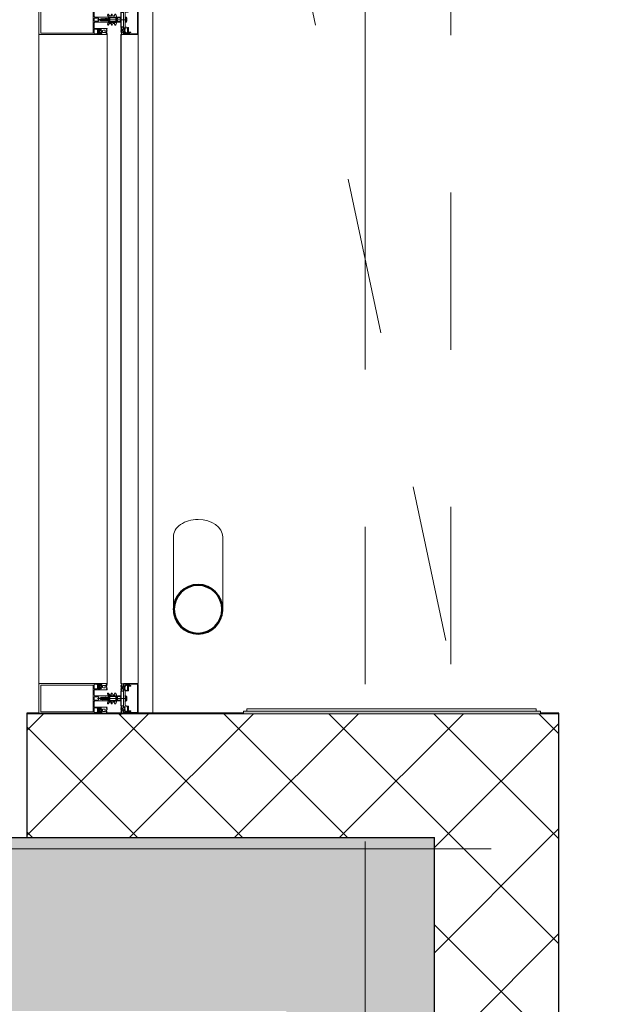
# Model space of a CAD drawing. Header units: millimetres. Extents: x -2180 to 91692, y -6418 to 21859.
# Tile 134 of 256: x 35302 to 36502, y 7186 to 9174. Entities that reach past the tile are written whole.
import ezdxf

# ---------------------------------------------------------------- set-up
doc = ezdxf.new("R2010")
doc.units = ezdxf.units.MM
doc.linetypes.add('Grid Line 1_2_', pattern=[2222.5, 1270, -317.5, 317.5, -317.5])
doc.linetypes.add('IMPORT-Dash', pattern=[635, 317.5, -317.5])
for name, color, linetype, lineweight in [('_Beyond_', 7, 'Continuous', 9), ('Common Edges', 7, 'Continuous', 9), ('Curtain Panels', 7, 'Continuous', 9), ('Curtain Panels-1', 7, 'Continuous', 18), ('Curtain Wall Mullions', 7, 'Continuous', 9), ('Detail Items', 7, 'Continuous', 9), ('Generic Models', 7, 'Continuous', 9), ('Generic Models-2', 7, 'Continuous', 25), ('Grids-1', 7, 'Grid Line 1_2_', 9), ('Walls-1', 7, 'Continuous', 25)]:
    doc.layers.add(name, color=color, linetype=linetype, lineweight=lineweight)
for name, color, linetype, lineweight, true_color in [('Cut Pattern-1', 7, 'Continuous', 9, 0x787878), ('Cut Pattern-4', 9, 'Continuous', 9, 0x808080), ('Generic Models-5', 7, 'Continuous', 9, 0x7da2b7), ('Trapp_punktiir', 9, 'IMPORT-Dash', 9, 0x808080)]:
    doc.layers.add(name, color=color, linetype=linetype, lineweight=lineweight, true_color=true_color)
pattern_1 = [(45, (0, 0), (-106.066, 106.066), []), (135, (0, 0), (-106.066, -106.066), [])]

# ---------------------------------------------------------------- blocks, each defined once
blk = doc.blocks.new('Rectangular Mullion - HI_CovCap-30mm_Mull-125mm-V3-1 Korruse  plaan')
at = {"layer": 'Detail Items'}
for p, q in [((-30, 164.5), (-30, 151)), ((28.5, 166), (-28.5, 166)), ((30, 151), (30, 164.5)), ((-30, 157.9), (-30, 58.6)), ((-26.9, 157.9), (-26.9, 58.6)), ((26.9, 157.9), (26.9, 58.6)), ((30, 157.9), (30, 58.6)), ((-27.3, 40.8), (-27.9, 40.8)), ((-27.9, 40.2), (-26.6, 40.2)), ((-26.8, 44.5), (-27.6, 43.5)), ((-27.2, 46.3), (-26.2, 47.4)), ((-26.2, 42.9), (-26.2, 41.7)), ((-26.1, 39.6), (-26.1, 39.8)), ((-24.5, 43.4), (-25.7, 43.4)), ((-25.7, 41.2), (-25.4, 41.2)), ((-25.5, 47.7), (-22.1, 47.7)), ((-25.2, 41.3), (-24.2, 43)), ((-22.7, 44), (-25, 44)), ((-23.4, 43), (-22.4, 41.3)), ((-21.9, 43.4), (-23.1, 43.4)), ((-22.2, 41.2), (-21.9, 41.2)), ((-21.4, 47.4), (-20.4, 46.3)), ((-21.4, 41.7), (-21.4, 42.9)), ((-20, 43.5), (-20.8, 44.5)), ((-19.6, 40.8), (-20.3, 40.8)), ((-17.6, 41.5), (-17.6, 53.5)), ((-17.1, 54), (-6.5, 54)), ((-5, 52.5), (-5, 25.5)), ((-3.2, 53.5), (-3.2, 46.1)), ((2.7, 54), (-2.7, 54)), ((-2.7, 45.6), (2.7, 45.6)), ((0, -6.9), (0, 47.3)), ((3.2, 46.1), (3.2, 53.5)), ((5, 25.5), (5, 52.5)), ((6.5, 54), (17.1, 54)), ((17.6, 53.5), (17.6, 41.5)), ((19.6, 40.8), (20.3, 40.8)), ((20, 43.5), (20.8, 44.5)), ((20.4, 46.3), (21.4, 47.4)), ((21.4, 41.7), (21.4, 42.9)), ((21.9, 43.4), (23.1, 43.4)), ((22.2, 41.2), (21.9, 41.2)), ((22.1, 47.7), (25.5, 47.7)), ((23.4, 43), (22.4, 41.3)), ((22.6, 44), (24.9, 44)), ((25.2, 41.3), (24.2, 43)), ((24.5, 43.4), (25.7, 43.4)), ((25.7, 41.2), (25.4, 41.2)), ((26.1, 39.6), (26.1, 39.8)), ((26.2, 47.4), (27.2, 46.3)), ((26.2, 42.9), (26.2, 41.7)), ((27.9, 40.2), (26.6, 40.2)), ((26.8, 44.5), (27.6, 43.5)), ((27.3, 40.8), (27.9, 40.8)), ((-29.8, 29.2), (-28.5, 29.2)), ((-29.8, 28.3), (-29.8, 28.2)), ((-29.6, 28), (-28.9, 28)), ((-28.6, 28.9), (-29.2, 28.9)), ((-28.1, 29.3), (-25.9, 30.3)), ((-27.3, 39.6), (-27.6, 39.1)), ((-26.2, 32.6), (-26.2, 35.6)), ((-25.5, 39.5), (-25.7, 39.4)), ((-22.4, 31.6), (-25.2, 31.6)), ((-25, 39.2), (-25, 39.3)), ((-24.3, 39.2), (-24.5, 39.1)), ((-24.2, 37.6), (-23.4, 37.6)), ((-23.8, 39), (-23.9, 39.2)), ((-23.4, 29), (-23, 28.1)), ((-23.2, 39.2), (-23.3, 39.1)), ((-22.6, 39.2), (-22.7, 39.3)), ((-22.5, 28.1), (-22, 29)), ((-22, 39.6), (-22.1, 39.4)), ((-21.5, 39.7), (-21.6, 39.7)), ((-21.4, 35.6), (-21.4, 32.6)), ((-21.3, 29), (-20.8, 28.1)), ((-20.2, 28.1), (-19.8, 29)), ((-19, 29), (-18.6, 28.1)), ((-7.8, 23.5), (-10.3, 25)), ((-9.1, 27.2), (-5.7, 25.2)), ((-9.1, 19.9), (-8.3, 19.4)), ((-7.5, 19.8), (-7.5, 23.1)), ((-5.4, 9.3), (-5.4, 24.8)), ((-4.5, 25), (-3.5, 25)), ((-3.9, 22), (-3.9, 11)), ((-3.4, 22.5), (3.4, 22.5)), ((-3.3, 23.5), (-1.9, 23.5)), ((-2.2, 31), (-2.5, 30.9)), ((-2.5, 30.5), (-2.3, 30.4)), ((-1.9, 34.5), (-2.1, 32.8)), ((-0.9, 36.5), (-1.7, 35.1)), ((-1.7, 23.7), (-1.7, 24.9)), ((-1.4, 24.5), (-1.4, 24)), ((-1.3, 33.7), (-1.3, 33.8)), ((-1.3, 31.1), (0.7, 31.1)), ((-1.1, 34.5), (-0.4, 35.6)), ((0.3, 26.2), (-1.1, 26.2)), ((-1.1, 23.8), (-0.5, 24.2)), ((-0.6, 32.5), (-0.6, 32.4)), ((0.8, 33), (-0.1, 33)), ((0.4, 25), (0.2, 25)), ((0.3, 25.3), (0.6, 25.5)), ((0.4, 35.6), (1.1, 34.5)), ((0.5, 24.2), (1.4, 23.6)), ((0.6, 32.3), (0.9, 32.3)), ((1, 31.8), (0.7, 32.1)), ((1.7, 35.1), (0.9, 36.5)), ((1.3, 33.8), (1.3, 33.7)), ((2.1, 32.8), (1.9, 34.5)), ((1.9, 23.5), (3.3, 23.5)), ((2.4, 30.9), (2.2, 31)), ((2.2, 30.4), (2.4, 30.5)), ((3.5, 25), (4.5, 25)), ((3.9, 11), (3.9, 22)), ((4.3, 22.5), (4.3, 9.4)), ((5.4, 24.8), (5.4, 9.3)), ((5.6, 25.2), (9.1, 27.2)), ((7.5, 23.1), (7.5, 19.8)), ((10.3, 25), (7.7, 23.5)), ((8.2, 19.4), (9.1, 19.9)), ((19, 29), (18.5, 28.1)), ((20.2, 28.1), (19.7, 29)), ((21.2, 29), (20.7, 28.1)), ((21.4, 39.7), (21.6, 39.7)), ((21.4, 35.6), (21.4, 32.6)), ((22.4, 28.1), (21.9, 29)), ((22, 39.6), (22.1, 39.4)), ((22.4, 31.6), (25.2, 31.6)), ((22.6, 39.2), (22.7, 39.3)), ((23.4, 29), (23, 28.1)), ((23.1, 39.2), (23.2, 39.1)), ((24.2, 37.6), (23.4, 37.6)), ((23.8, 39), (23.8, 39.2)), ((24.3, 39.2), (24.5, 39.1)), ((25, 39.2), (25, 39.3)), ((25.5, 39.5), (25.7, 39.4)), ((28.1, 29.3), (25.9, 30.3)), ((26.2, 32.6), (26.2, 35.6)), ((27.3, 39.6), (27.5, 39.1)), ((29.8, 29.2), (28.5, 29.2)), ((28.5, 28.9), (29.2, 28.9)), ((29.6, 28), (28.9, 28)), ((29.8, 28.3), (29.8, 28.2)), ((-7.8, 16.2), (-10.4, 17.8)), ((-7.6, 8.9), (-10.4, 10.5)), ((-9.1, 12.6), (-8.3, 12.1)), ((-7.5, 12.6), (-7.5, 15.8)), ((-5.9, 8.8), (-7.4, 8.8)), ((-5, 1), (-5, 6.7)), ((-2.7, 8.4), (-4, 8.4)), ((-3.7, 1.7), (-3.7, 6)), ((3.4, 10.5), (-3.4, 10.5)), ((-2.7, 7), (-2.1, 7)), ((-1.7, 9), (-2, 8.7)), ((-1.4, 7.3), (-0.7, 8)), ((0.7, 8), (1.4, 7.3)), ((2, 8.7), (1.7, 9)), ((2.1, 7), (2.7, 7)), ((3.3, 8.4), (2.7, 8.4)), ((3.7, 6), (3.7, 1.7)), ((7.4, 8.8), (5.9, 8.8)), ((7.5, 15.8), (7.5, 12.6)), ((10.4, 10.5), (7.6, 8.9)), ((10.4, 17.8), (7.7, 16.2)), ((8.2, 12.1), (9.1, 12.6)), ((-31, 0), (-31.9, 0)), ((-26.5, -14.6), (-28.4, -10.3)), ((-25.4, -15.9), (-28.2, -15.9)), ((-26.8, -0.2), (-27.6, -1.7)), ((-26.3, -10.9), (-25.6, -12.5)), ((-25.7, -1), (-26.2, -0.2)), ((-16, -14.9), (-26, -14.9)), ((-23.8, -4.2), (-25.1, -4.2)), ((-25.1, -4.8), (-24.5, -4.8)), ((-24.6, -0.2), (-25, -1)), ((-24.8, -3.1), (-24.5, -3.6)), ((-24.8, -7.5), (-24, -8.5)), ((-24.6, -13.1), (-18, -13.1)), ((-23.5, -1), (-24, -0.2)), ((-23.4, -6.9), (-23.4, -5.7)), ((-23.3, -3.8), (-23.3, -3.6)), ((-22.4, -0.2), (-22.9, -1)), ((-22.9, -3.4), (-22.7, -3.5)), ((-22.9, -5.2), (-22.6, -5.2)), ((-21.7, -7.4), (-22.9, -7.4)), ((-22.4, -5.4), (-21.4, -7)), ((-22.2, -3.3), (-22.2, -3.2)), ((-22.2, -8), (-19.8, -8)), ((-21.3, -1), (-21.8, -0.2)), ((-21.7, -3.1), (-21.5, -3.2)), ((-21, -3.2), (-21, -3)), ((-20.2, -0.2), (-20.7, -1)), ((-20.6, -7), (-19.6, -5.4)), ((-20.5, -3.1), (-20.4, -3.2)), ((-19.1, -7.4), (-20.3, -7.4)), ((-19.9, -3.3), (-19.8, -3.2)), ((-19.1, -1), (-19.6, -0.2)), ((-19.4, -5.2), (-19.1, -5.2)), ((-19.3, -3.4), (-19.2, -3.6)), ((-18.8, -3.7), (-18.7, -3.7)), ((-18.6, -5.7), (-18.6, -6.9)), ((-18, -0.2), (-18.5, -1)), ((-18, -8.5), (-17.2, -7.5)), ((-17.5, -4.8), (-16.8, -4.8)), ((-17, -1), (-17.4, -0.2)), ((-15.7, -0.2), (-16.2, -1)), ((-14.4, -8.4), (-15.5, -14.5)), ((-5.2, -8.2), (-14.1, -8.2)), ((-0.2, -8.2), (-4.8, -8.2)), ((-4.1, -10.4), (4.1, -10.4)), ((-3.7, 0), (-4, 0)), ((2.3, -11.9), (-2.3, -11.9)), ((4.8, -8.2), (0.3, -8.2)), ((4, 0), (3.6, 0)), ((14.1, -8.2), (5.2, -8.2)), ((15.5, -14.5), (14.4, -8.4)), ((15.7, -0.2), (16.2, -1)), ((26, -14.9), (16, -14.9)), ((17.5, -4.8), (16.8, -4.8)), ((17, -1), (17.4, -0.2)), ((18, -8.5), (17.2, -7.5)), ((18, -0.2), (18.5, -1)), ((18, -13.1), (24.6, -13.1)), ((18.6, -5.7), (18.6, -6.9)), ((18.8, -3.7), (18.7, -3.7)), ((19.1, -1), (19.6, -0.2)), ((19.4, -5.2), (19.1, -5.2)), ((19.1, -7.4), (20.3, -7.4)), ((19.3, -3.4), (19.2, -3.6)), ((20.6, -7), (19.6, -5.4)), ((19.9, -3.3), (19.8, -3.2)), ((22.2, -8), (19.8, -8)), ((20.2, -0.2), (20.7, -1)), ((20.5, -3.1), (20.4, -3.2)), ((21, -3.2), (21, -3)), ((21.3, -1), (21.8, -0.2)), ((22.4, -5.4), (21.4, -7)), ((21.7, -3.1), (21.5, -3.2)), ((21.7, -7.4), (22.9, -7.4)), ((22.2, -3.3), (22.2, -3.2)), ((22.4, -0.2), (22.9, -1)), ((22.9, -5.2), (22.6, -5.2)), ((22.9, -3.4), (22.7, -3.5)), ((23.3, -3.8), (23.3, -3.6)), ((23.4, -6.9), (23.4, -5.7)), ((23.5, -1), (24, -0.2)), ((23.8, -4.2), (25.1, -4.2)), ((24.8, -7.5), (24, -8.5)), ((24.8, -3.1), (24.5, -3.6)), ((25.1, -4.8), (24.5, -4.8)), ((24.6, -0.2), (25, -1)), ((28.2, -15.9), (25.4, -15.9)), ((25.6, -12.5), (26.3, -10.9)), ((25.7, -1), (26.2, -0.2)), ((28.4, -10.3), (26.5, -14.6)), ((26.8, -0.2), (27.6, -1.7)), ((31, 0), (31.9, 0)), ((-23.7, -33.7), (-27.7, -33.7)), ((-27.5, -35), (27.5, -35)), ((27.7, -33.7), (23.7, -33.7))]:
    blk.add_line(p, q, dxfattribs=at)
at = {"layer": 'Detail Items', "flags": 128}
for points in [[(26.9, 151), (26.9, 161.7), (-26.9, 161.7), (-26.9, 151)], [(-30, 61), (-30, 41), (-28.1, 41), (-27.3, 41.8), (-27.3, 42.4), (-28.5, 42.4), (-28.5, 45.1), (-24.1, 45.1)], [(-26.9, 61), (-26.9, 56.3), (26.9, 56.3), (26.9, 61)], [(24, 45.1), (28.5, 45.1), (28.5, 42.4), (27.3, 42.4), (27.3, 41.8), (28.1, 41), (30, 41), (30, 61)], [(-28.5, 40.8), (-30, 40.8), (-30, 29.4)], [(-24.1, 54), (-28.5, 54), (-28.5, 48.3), (-27.3, 48.3), (-27.3, 47.7), (-28, 47.1)], [(-27.5, 43.1), (-27, 42.8), (-27, 42.7)], [(-19.7, 47.1), (-20.3, 47.7), (-20.3, 48.3), (-19.1, 48.3), (-19.1, 54), (-23.6, 54)], [(-23.6, 45.1), (-19.1, 45.1), (-19.1, 42.4), (-20.3, 42.4), (-20.3, 41.8), (-19.5, 41), (-18.1, 41)], [(-21.1, 40.2), (-19.8, 40.1), (-21, 40.1), (-21, 39.9)], [(-20.6, 42.7), (-20.6, 42.8), (-20.1, 43.1)], [(-18, 28.1), (-17.6, 28.9), (-17.6, 40.8), (-19, 40.8)], [(-2.5, 26), (-2.5, 26.9), (-2, 27.2), (-2, 28.5), (-2.5, 28.7), (-2, 29), (-2, 30.3), (-2.5, 30.5), (-2, 30.8), (-2, 32.1), (-2.5, 32.3), (-2, 32.6), (-2, 33.9), (-2.5, 34.1), (-2, 34.4), (-2, 35.7), (-2.5, 35.9), (-2, 36.2), (-2, 37.5), (-2.5, 37.7), (-2, 38), (-2, 39.3), (-2.5, 39.5), (-2, 39.8), (-2, 40.8), (-0.9, 42.8)], [(0.9, 42.8), (2, 40.8), (2, 38.9), (2.5, 38.6), (2, 38.3), (2, 37.1), (2.5, 36.8), (2, 36.5), (2, 35.3), (2.5, 35), (2, 34.7), (2, 33.5), (2.5, 33.2), (2, 32.9), (2, 31.7), (2.5, 31.4), (2, 31.1), (2, 29.9), (2.5, 29.6), (2, 29.3), (2, 28.1), (2.5, 27.8), (2, 27.5), (2, 26.3), (2.5, 26)], [(18, 28.1), (17.6, 28.9), (17.6, 40.8), (18.9, 40.8)], [(18.1, 41), (19.5, 41), (20.3, 41.8), (20.3, 42.4), (19.1, 42.4), (19.1, 45.1), (23.5, 45.1)], [(23.5, 54), (19.1, 54), (19.1, 48.3), (20.3, 48.3), (20.3, 47.7), (19.6, 47.1)], [(21, 40.2), (19.7, 40.1), (21, 40.1), (21, 39.9)], [(20.6, 42.7), (20.6, 42.8), (20.1, 43.1)], [(27.9, 47.1), (27.3, 47.7), (27.3, 48.3), (28.5, 48.3), (28.5, 54), (24, 54)], [(27.5, 43.1), (27, 42.8), (27, 42.7)], [(28.5, 40.8), (30, 40.8), (30, 29.4)], [(-3.4, 25), (-5, 25), (-5, 9.1)], [(-4.5, 9), (-4.3, 11), (-4.3, 22.5)], [(-1.6, 25.3), (-1.2, 25.6), (-0.2, 25.7), (-0.4, 25.6), (-1.3, 24.8)], [(-0.4, 32), (0.1, 31.7), (-1.2, 31.6)], [(-0.1, 25.3), (-0.1, 25.4), (0, 25.4)], [(0.4, 31.8), (0.4, 31.9), (0.4, 32.1)], [(5, 1), (5, 25), (3.4, 25)], [(-2.7, 1), (-2.7, 1.4), (-3.4, 1.4)], [(3.4, 1.4), (2.6, 1.4), (2.6, 1)], [(-27.7, -8.7), (-28.9, -5), (-30, -5), (-30, -32.5)], [(-29.8, -2.1), (-29.8, -4.8), (-25.7, -4.8)], [(-28.7, -15.4), (-28.7, -12.6), (-28.4, -11.5), (-28.4, -10.2)], [(-28.7, -32.7), (-28.7, -17.2), (-26.2, -17.2), (-26.2, -19.7), (-24.9, -19.7), (-24.9, -16.4)], [(-27.5, -8.7), (-28.5, -5), (-25.3, -5), (-24.5, -5.8), (-24.5, -6.4), (-26.4, -6.4), (-25.6, -9.3)], [(-24.2, -6.7), (-24.2, -6.8), (-24.7, -7.1)], [(-17, -4.2), (-18.2, -4.2), (-18.2, -3.9), (-16.9, -4.1)], [(-17.3, -7.1), (-17.8, -6.8), (-17.8, -6.7)], [(-17, -12.3), (-16, -6.4), (-17.5, -6.4), (-17.5, -5.8), (-16.7, -5), (16.7, -5), (17.5, -5.8), (17.5, -6.4), (16, -6.4), (17, -12.3)], [(-16.2, -4.8), (-14.8, -4.8), (-14.8, -0.9), (-15.2, -0.2)], [(-14.7, -0.4), (-14.7, 0), (14.7, 0), (14.7, -0.4)], [(-5.2, -9.8), (-5.4, -8.2), (5.4, -8.2), (5.2, -9.8)], [(16.2, -4.8), (14.8, -4.8), (14.8, -0.9), (15.2, -0.2)], [(17, -4.2), (18.2, -4.2), (18.2, -3.9), (16.9, -4.1)], [(17.3, -7.1), (17.8, -6.8), (17.8, -6.7)], [(24.2, -6.7), (24.2, -6.8), (24.7, -7.1)], [(25.6, -9.3), (26.4, -6.4), (24.5, -6.4), (24.5, -5.8), (25.3, -5), (28.5, -5), (27.5, -8.7)], [(24.9, -16.4), (24.9, -19.7), (26.2, -19.7), (26.2, -17.2), (28.7, -17.2), (28.7, -32.7)], [(29.8, -2.1), (29.8, -4.8), (25.7, -4.8)], [(30, -32.5), (30, -5), (28.9, -5), (27.7, -8.7)], [(28.4, -10.2), (28.4, -11.5), (28.7, -12.6), (28.7, -15.4)]]:
    blk.add_lwpolyline(points, dxfattribs=at)
for points in [[(0, 37), (0, 35.9)], [(-14.7, -0.4), (14.7, -0.4), (14.7, -4.9), (-14.7, -4.9)]]:
    blk.add_lwpolyline(points, close=True, dxfattribs=at)
at = {"layer": 'Detail Items'}
for centre, radius, start, end in [((-28.5, 164.5), 1.5, 90, 180), ((28.5, 164.5), 1.5, 0, 90), ((-27.9, 39.5), 0.65, 90, 270), ((-28.2, 40.8), 0.3, 180, 0), ((-27.6, 46.7), 0.5, 135, 315), ((-27.4, 43.3), 0.3, 140.0103, 239.9951), ((-27.3, 41.1), 0.3, 270.9052, 359.9815), ((-26.4, 39.1), 1, 90.8272, 149.9977), ((-24, 41.9), 3.14, 165.4979, 194.5021), ((-26.2, 44), 0.8, 22.6156, 140.0033), ((-26.6, 39.7), 0.5, 54.9221, 90), ((-26.4, 39.7), 0.339, 3.0025, 90.8217), ((-23.8, 43.7), 4.4, 234.9221, 305.8412), ((-25.5, 46.7), 1, 90, 135), ((-25.7, 42.9), 0.5, 89.9899, 180.0101), ((-25.7, 41.7), 0.5, 179.9897, 270.0103), ((-25, 44.5), 0.5, 202.6224, 269.9997), ((-25.4, 41.5), 0.3, 269.9879, 330.0064), ((-24.5, 43.1), 0.3, 329.9976, 90.0064), ((-23.8, 53.9), 0.25, 11.537, 168.463), ((-23.8, 45), 0.25, 11.537, 168.463), ((-23.1, 43.1), 0.3, 89.9987, 209.9973), ((-22.7, 44.5), 0.5, 269.9988, 337.3791), ((-22.2, 41.5), 0.3, 209.995, 270.0107), ((-21.5, 44), 0.8, 40.0031, 157.3772), ((-22.1, 46.7), 1, 45, 90), ((-21.7, 39.5), 0.3, 63.0032, 164.9985), ((-21.9, 42.9), 0.5, 0.0092, 89.9908), ((-21.9, 41.7), 0.5, 270.009, 359.991), ((-21.3, 39.9), 0.3, 243.009, 359.9888), ((-21.1, 39.9), 0.3, 90, 125.8412), ((-23.7, 41.9), 3.14, 346.8025, 14.483), ((-20.3, 41.1), 0.3, 166.8025, 270), ((-20, 46.7), 0.5, 225, 45), ((-20.3, 43.3), 0.3, 299.9983, 40.0113), ((-19.8, 40.5), 0.33, 270, 54.9099), ((-19.8, 40.6), 0.5, 269.9912, 352.8263), ((-19, 40.5), 0.3, 90.003, 172.8115), ((-18.1, 41.5), 0.5, 270, 0), ((-17.1, 53.5), 0.5, 90, 180), ((-6.5, 52.5), 1.5, 360, 90), ((-2.7, 53.5), 0.5, 90, 180), ((-2.7, 46.1), 0.5, 180, 270), ((0, 42.3), 1, 30, 150), ((2.7, 53.5), 0.5, 0, 90), ((2.7, 46.1), 0.5, 270, 0), ((6.5, 52.5), 1.5, 90, 180), ((17.1, 53.5), 0.5, 0, 90), ((18.1, 41.5), 0.5, 180, 270), ((18.9, 40.5), 0.3, 7.1885, 89.997), ((19.7, 40.6), 0.5, 187.1737, 270.0088), ((20, 46.7), 0.5, 135, 315), ((19.8, 40.5), 0.33, 125.0901, 270), ((20.2, 43.3), 0.3, 139.9887, 240.0017), ((20.3, 41.1), 0.3, 270, 13.1975), ((23.6, 41.9), 3.14, 165.517, 193.1975), ((21.4, 44), 0.8, 22.6228, 139.9969), ((21, 39.9), 0.3, 54.1588, 90), ((21.3, 39.9), 0.3, 180.0112, 296.991), ((23.8, 43.7), 4.4, 234.1588, 305.0779), ((22.1, 46.7), 1, 90, 135), ((21.9, 42.9), 0.5, 90.0092, 179.9908), ((21.9, 41.7), 0.5, 180.009, 269.991), ((21.7, 39.5), 0.3, 15.0015, 116.9968), ((22.6, 44.5), 0.5, 202.6209, 270.0012), ((22.2, 41.5), 0.3, 269.9893, 330.005), ((23.1, 43.1), 0.3, 330.0027, 90.0013), ((23.8, 53.9), 0.25, 11.537, 168.463), ((23.8, 45), 0.25, 11.537, 168.463), ((24.5, 43.1), 0.3, 89.9936, 210.0024), ((24.9, 44.5), 0.5, 270.0003, 337.3776), ((25.4, 41.5), 0.3, 209.9936, 270.0121), ((26.1, 44), 0.8, 39.9967, 157.3844), ((25.5, 46.7), 1, 45, 90), ((25.7, 42.9), 0.5, 359.9899, 90.0101), ((25.7, 41.7), 0.5, 269.9897, 0.0103), ((26.4, 39.7), 0.339, 89.1783, 176.9975), ((26.6, 39.7), 0.5, 90, 125.0779), ((26.4, 39.1), 1, 30.0023, 89.1728), ((24, 41.9), 3.14, 345.4979, 14.5021), ((27.3, 41.1), 0.3, 180.0185, 269.0948), ((27.6, 46.7), 0.5, 225, 45), ((27.3, 43.3), 0.3, 300.0049, 39.9897), ((28.2, 40.8), 0.3, 180, 0), ((27.9, 39.5), 0.65, 270, 90), ((-29.8, 29.4), 0.2, 180.0083, 269.9961), ((-29.2, 28.3), 0.6, 89.9898, 180.0124), ((-29.6, 28.2), 0.2, 179.962, 270.0227), ((-28.9, 38.7), 10.7, 270.0006, 296.6602), ((-28.6, 35.2), 6.3, 270.0004, 298.0721), ((-28.5, 30.2), 1, 270.0045, 293.9938), ((-27.9, 39.3), 0.4, 270, 330.0063), ((-24.2, 35.6), 2, 89.9974, 180.0026), ((-25.2, 32.6), 1, 179.9928, 270.0072), ((-25.8, 39.6), 0.272, 183.0147, 299.989), ((-25.8, 29.9), 0.35, 298.0748, 113.9984), ((-25.3, 39.2), 0.316, 18.0033, 119.993), ((-24.7, 39.3), 0.3, 197.9991, 314.9995), ((-24.1, 39), 0.316, 32.9896, 135.009), ((-23.9, 28.7), 0.51, 31.8069, 116.6614), ((-23.5, 39.2), 0.3, 213.0015, 329.9997), ((-23.4, 35.6), 2, 0.0021, 89.9979), ((-22.9, 39.1), 0.316, 48.0026, 149.9974), ((-22.7, 28.3), 0.3, 209.9964, 330.0036), ((-22.4, 39.4), 0.3, 227.9972, 345.0045), ((-22.4, 32.6), 1, 270.0013, 359.9987), ((-21.6, 28.8), 0.41, 29.9985, 150.0015), ((-20.5, 28.3), 0.3, 209.9964, 330.0036), ((-19.4, 28.8), 0.41, 30.0052, 149.9948), ((-18.3, 28.3), 0.3, 209.9964, 330.0036), ((-9.7, 26.1), 1.3, 154.4117, 240), ((-9.7, 26), 1.3, 60, 150), ((-9.7, 18.8), 1.3, 60, 150), ((-8, 23.1), 0.5, 0, 60), ((-5.9, 24.8), 0.5, 360, 60), ((-4.5, 25.5), 0.5, 180, 270), ((-3.3, 22.5), 1, 90, 180), ((-3.4, 22), 0.5, 90, 180), ((-3.5, 26), 1, 270, 0), ((-3.4, 26.5), 1.5, 270, 10.22), ((-2.4, 30.7), 0.2, 120, 240), ((17.7, 30.3), 20, 179.7236, 190.22), ((17.7, 30.3), 20, 173, 178.0497), ((-0.4, 34.3), 1.5, 150, 173), ((-1.9, 23.7), 0.2, 270, 0), ((-1.2, 24.9), 0.5, 135, 180), ((-1.3, 30.9), 0.2, 90, 179.3132), ((46.5, 30.3), 48, 179.3132, 184.7125), ((46.5, 30.3), 48, 176, 178.2341), ((-1.2, 31.8), 0.2, 178.2341, 270), ((-0.9, 24.5), 0.5, 135, 180), ((-1.2, 24), 0.2, 180, 300), ((0.3, 33.7), 1.6, 150, 176), ((-1.1, 26.4), 0.2, 184.7125, 270), ((-1, 25.5), 0.2, 90, 135), ((0, 36), 1, 90.0286, 150), ((-0.1, 32.5), 0.5, 90, 180), ((-0.1, 32.4), 0.5, 180, 240), ((-0.4, 25.4), 0.2, 90, 135), ((0, 23.3), 1, 60, 120), ((0, 35.4), 0.5, 90.0573, 150), ((-0.3, 25.4), 0.2, 360, 90), ((-0.2, 25.5), 0.2, 360, 90), ((0.2, 25.3), 0.3, 180, 270), ((0, 36), 1, 30, 89.9714), ((0, 35.4), 0.5, 30, 89.9427), ((0.2, 25.4), 0.2, 180, 315), ((0.2, 31.9), 0.2, 240, 0), ((0.2, 31.8), 0.2, 270, 0), ((0.3, 25.8), 0.4, 315, 90), ((0.6, 32.1), 0.2, 90, 180), ((0.6, 31.9), 0.2, 45, 180), ((0.4, 25.8), 0.8, 270, 354.4962), ((0.7, 31.5), 0.4, 270, 45), ((0.8, 33.5), 0.5, 270, 3.8302), ((0.9, 31.8), 0.5, 1.777, 90), ((-0.3, 33.7), 1.6, 4, 30), ((-46.6, 30.3), 48, 354.4962, 1.777), ((-46.6, 30.3), 48, 3.8302, 4), ((1.9, 24.5), 1, 240, 270), ((0.4, 34.3), 1.5, 7, 30), ((-17.8, 30.3), 20, 349.78, 0.2764), ((3.4, 26.5), 1.5, 169.78, 270), ((-17.8, 30.3), 20, 1.9503, 7), ((2.3, 30.7), 0.2, 300, 60), ((3.5, 26), 1, 180, 270), ((3.3, 22.5), 1, 360, 90), ((3.4, 22), 0.5, 360, 90), ((4.5, 25.5), 0.5, 270, 360), ((5.9, 24.8), 0.5, 120, 180), ((8, 23.1), 0.5, 120, 180), ((9.7, 26), 1.3, 30, 120), ((9.7, 18.8), 1.3, 30, 120), ((9.7, 26.1), 1.3, 300, 25.5883), ((18.3, 28.3), 0.3, 209.9964, 330.0036), ((19.4, 28.8), 0.41, 30.0052, 149.9948), ((20.5, 28.3), 0.3, 209.9964, 330.0036), ((21.6, 28.8), 0.41, 29.9985, 150.0015), ((23.4, 35.6), 2, 90.0021, 179.9979), ((22.4, 32.6), 1, 180.0013, 269.9987), ((22.4, 39.4), 0.3, 194.9955, 312.0028), ((22.7, 28.3), 0.3, 209.9964, 330.0036), ((22.9, 39.1), 0.316, 30.0026, 131.9974), ((23.5, 39.2), 0.3, 210.0003, 326.9985), ((23.9, 28.7), 0.51, 63.3386, 148.1931), ((24.1, 39), 0.316, 44.991, 147.0104), ((28.9, 38.7), 10.7, 243.3398, 269.9994), ((24.2, 35.6), 2, 359.9974, 90.0026), ((24.7, 39.3), 0.3, 225.0005, 342.0009), ((25.3, 39.2), 0.316, 60.007, 161.9967), ((25.2, 32.6), 1, 269.9928, 0.0072), ((25.7, 29.9), 0.35, 66.0016, 241.9252), ((28.5, 35.2), 6.3, 241.9279, 269.9996), ((25.8, 39.6), 0.272, 240.011, 356.9853), ((27.9, 39.3), 0.4, 209.9937, 270), ((28.5, 30.2), 1, 246.0062, 269.9955), ((29.2, 28.3), 0.6, 359.9876, 90.0102), ((29.6, 28.2), 0.2, 269.9773, 0.038), ((29.8, 29.4), 0.2, 270.0039, 359.9917), ((-9.8, 18.8), 1.2, 150, 240), ((-9.8, 11.5), 1.2, 150, 240), ((-9.7, 11.5), 1.3, 60, 150), ((-8, 19.8), 0.5, 240, 0), ((-8, 12.6), 0.5, 240, 0), ((-8, 15.8), 0.5, 0, 60), ((-7.4, 9.3), 0.5, 240, 270), ((-5.9, 9.3), 0.5, 270, 0), ((-4, 9.1), 1, 180, 216.8699), ((-4, 6.7), 1, 143.1301, 180), ((-4, 1), 1, 180, 270), ((-5.6, 7.9), 1, 323.1301, 36.8699), ((-4, 8.9), 0.5, 174, 270), ((-3.4, 11), 0.5, 180, 270), ((-2.7, 6), 1, 90, 180), ((-3.4, 1.7), 0.3, 180, 270), ((-3.7, 1), 1, 270, 0), ((-2.7, 9.4), 1, 270, 315), ((-2.1, 8), 1, 270, 315), ((0, 7.3), 2.4, 45, 135), ((0, 7.3), 1, 45, 135), ((2.1, 8), 1, 225, 270), ((2.7, 9.4), 1, 225, 270), ((3.6, 1), 1, 180, 270), ((2.7, 6), 1, 360, 90), ((3.3, 9.4), 1, 270, 0), ((3.4, 11), 0.5, 270, 0), ((3.4, 1.7), 0.3, 270, 0), ((4, 1), 1, 270, 0), ((5.9, 9.3), 0.5, 180, 270), ((7.4, 9.3), 0.5, 270, 300), ((8, 19.8), 0.5, 180, 300), ((8, 15.8), 0.5, 120, 180), ((8, 12.6), 0.5, 180, 300), ((9.7, 11.5), 1.3, 30, 120), ((9.8, 18.8), 1.2, 300, 30), ((9.8, 11.5), 1.2, 300, 30), ((-31.9, -0.3), 0.3, 89.9022, 261.6433), ((-32.3, -3.4), 2.86, 27.5921, 81.6433), ((-31, -2), 2, 80.4545, 89.9022), ((-31.1, -2.9), 2.91, 25.3637, 80.4545), ((-28.2, -15.4), 0.5, 179.9719, 270.0272), ((-28.1, -1.4), 0.5, 205.3637, 330.1649), ((-27.9, -10.1), 0.6, 98.4417, 205), ((-27.6, -10.2), 0.8, 121.4994, 180), ((-28.4, -8.9), 0.674, 301.4994, 19.3465), ((-28.1, -8.9), 0.6, 278.4417, 15), ((-26.5, -0.3), 0.3, 30.7154, 150.1649), ((-26, -14.4), 0.5, 205, 270), ((-25.8, -10.6), 0.6, 108.8192, 205), ((-26.2, -9.5), 0.6, 288.8192, 15), ((-25.4, -0.8), 0.417, 215.132, 324.868), ((-25.1, -3.5), 0.65, 90, 270), ((-25.4, -4.8), 0.3, 0, 180), ((-24.6, -12.1), 1, 205, 270), ((-25.4, -16.4), 0.5, 359.9693, 90.0307), ((-25.1, -3.3), 0.4, 29.9937, 90), ((-24.5, -7.3), 0.3, 120.0049, 219.9897), ((-24.3, -0.3), 0.3, 30.5887, 149.5346), ((-23.6, -3.1), 1, 210.0023, 269.1728), ((-24.5, -5.1), 0.3, 0.0185, 89.0948), ((-21.2, -5.9), 3.14, 165.4979, 194.5021), ((-23.4, -8), 0.8, 219.9967, 337.3844), ((-23.8, -3.7), 0.5, 270, 305.0779), ((-23.6, -3.7), 0.339, 269.1783, 356.9975), ((-23.2, -0.8), 0.415, 215.012, 324.988), ((-21, -7.7), 4.4, 54.1588, 125.0779), ((-22.9, -5.7), 0.5, 89.9897, 180.0103), ((-22.9, -6.9), 0.5, 179.9899, 270.0101), ((-23, -3.6), 0.272, 60.011, 176.9853), ((-22.5, -3.2), 0.316, 240.007, 341.9967), ((-22.6, -5.5), 0.3, 29.9936, 90.0121), ((-22.2, -8.5), 0.5, 90.0003, 157.3776), ((-22.1, -0.3), 0.3, 30.1448, 149.5346), ((-21.9, -3.3), 0.3, 45.0005, 162.0009), ((-21.7, -7.1), 0.3, 269.9936, 30.0024), ((-21.3, -3), 0.316, 224.991, 327.0104), ((-21, -0.8), 0.43, 217.8436, 323.8234), ((-20.7, -3.2), 0.3, 30.0003, 146.9985), ((-20.3, -7.1), 0.3, 150.0027, 270.0013), ((-20.1, -3.1), 0.316, 210.0026, 311.9974), ((-19.9, -0.3), 0.3, 30.3449, 149.5346), ((-19.6, -3.4), 0.3, 14.9955, 132.0028), ((-19.8, -8.5), 0.5, 22.6209, 90.0012), ((-19.4, -5.5), 0.3, 89.9893, 150.005), ((-18.6, -8), 0.8, 202.6228, 319.9969), ((-18.9, -3.5), 0.3, 195.0015, 296.9968), ((-18.8, -0.8), 0.419, 215.4665, 324.6999), ((-19.1, -5.7), 0.5, 0.009, 89.991), ((-19.1, -6.9), 0.5, 270.0092, 359.9908), ((-18.5, -3.9), 0.3, 0.0112, 116.991), ((-18.2, -3.9), 0.3, 234.1588, 270), ((-17.7, -0.3), 0.3, 30.3446, 149.7685), ((-18, -12.1), 1, 270, 350), ((-17.5, -5.1), 0.3, 90, 193.1975), ((-20.8, -5.9), 3.14, 345.517, 13.1975), ((-17.4, -7.3), 0.3, 319.9887, 60.0017), ((-16.6, -0.8), 0.416, 206.9541, 331.568), ((-17, -4.5), 0.33, 305.0901, 90), ((-16.9, -4.6), 0.5, 7.1737, 90.0088), ((-16.2, -4.5), 0.3, 187.1885, 269.997), ((-16, -14.4), 0.5, 270, 350), ((-15.5, -0.3), 0.3, 29.7965, 150.132), ((-14.1, -8.5), 0.3, 90, 170), ((-5, -8.2), 0.256, 12.6804, 167.3196), ((-3.1, -9.2), 2.2, 193.9732, 242.7254), ((0.1, -2.7), 9.41, 243.7681, 255.5743), ((0, -8.2), 0.256, 12.6804, 167.3196), ((-0.1, -2.7), 9.4, 284.4213, 296.233), ((3.1, -9.2), 2.2, 297.272, 346.0293), ((5, -8.2), 0.256, 12.6804, 167.3196), ((14.1, -8.5), 0.3, 10, 90), ((15.5, -0.3), 0.3, 29.868, 150.2035), ((16, -14.4), 0.5, 190, 270), ((16.6, -0.8), 0.416, 208.432, 333.0459), ((16.2, -4.5), 0.3, 270.003, 352.8115), ((16.9, -4.6), 0.5, 89.9912, 172.8263), ((17, -4.5), 0.33, 90, 234.9099), ((18, -12.1), 1, 190, 270), ((17.4, -7.3), 0.3, 119.9983, 220.0113), ((17.7, -0.3), 0.3, 30.2315, 149.6554), ((17.5, -5.1), 0.3, 346.8025, 90), ((20.8, -5.9), 3.14, 166.8025, 194.483), ((18.6, -8), 0.8, 220.0031, 337.3772), ((18.5, -3.9), 0.3, 63.009, 179.9888), ((18.2, -3.9), 0.3, 270, 305.8412), ((21, -7.7), 4.4, 54.9221, 125.8412), ((18.8, -0.8), 0.419, 215.3001, 324.5335), ((19.1, -5.7), 0.5, 90.009, 179.991), ((19.1, -6.9), 0.5, 180.0092, 269.9908), ((18.9, -3.5), 0.3, 243.0032, 344.9985), ((19.6, -3.4), 0.3, 47.9972, 165.0045), ((19.4, -5.5), 0.3, 29.995, 90.0107), ((19.8, -8.5), 0.5, 89.9988, 157.3791), ((19.9, -0.3), 0.3, 30.4654, 149.6551), ((20.1, -3.1), 0.316, 228.0026, 329.9974), ((20.3, -7.1), 0.3, 269.9987, 29.9973), ((20.7, -3.2), 0.3, 33.0015, 149.9997), ((21, -0.8), 0.43, 216.1766, 322.1564), ((21.3, -3), 0.316, 212.9896, 315.009), ((21.7, -7.1), 0.3, 149.9976, 270.0064), ((21.9, -3.3), 0.3, 17.9991, 134.9995), ((22.1, -0.3), 0.3, 30.4654, 149.8552), ((22.5, -3.2), 0.316, 198.0033, 299.993), ((22.2, -8.5), 0.5, 22.6224, 89.9997), ((22.6, -5.5), 0.3, 89.9879, 150.0064), ((23.4, -8), 0.8, 202.6156, 320.0033), ((23.2, -0.8), 0.415, 215.012, 324.988), ((23, -3.6), 0.272, 3.0147, 119.989), ((22.9, -5.7), 0.5, 359.9897, 90.0103), ((22.9, -6.9), 0.5, 269.9899, 0.0101), ((23.6, -3.7), 0.339, 183.0025, 270.8217), ((23.8, -3.7), 0.5, 234.9221, 270), ((23.6, -3.1), 1, 270.8272, 329.9977), ((24.3, -0.3), 0.3, 30.4654, 149.4113), ((24.5, -5.1), 0.3, 90.9052, 179.9815), ((21.2, -5.9), 3.14, 345.4979, 14.5021), ((24.6, -12.1), 1, 270, 335), ((24.5, -7.3), 0.3, 320.0103, 59.9951), ((25.1, -3.3), 0.4, 90, 150.0063), ((25.4, -16.4), 0.5, 89.9693, 180.0307), ((25.4, -0.8), 0.417, 215.132, 324.868), ((25.1, -3.5), 0.65, 270, 90), ((25.4, -4.8), 0.3, 0, 180), ((26.2, -9.5), 0.6, 165, 251.1808), ((25.8, -10.6), 0.6, 335, 71.1808), ((26, -14.4), 0.5, 270, 335), ((26.5, -0.3), 0.3, 29.8351, 149.2846), ((28.1, -8.9), 0.6, 165, 261.5583), ((28.1, -1.4), 0.5, 209.8351, 334.6363), ((28.4, -8.9), 0.674, 160.6535, 238.5006), ((27.6, -10.2), 0.8, 360, 58.5006), ((27.9, -10.1), 0.6, 335, 81.5583), ((28.2, -15.4), 0.5, 269.9711, 0.0263), ((31.1, -2.9), 2.91, 99.5455, 154.6363), ((32.3, -3.4), 2.86, 98.3567, 152.4079), ((31, -2), 2, 90.0978, 99.5455), ((31.9, -0.3), 0.3, 278.3567, 90.0978), ((-27.5, -32.5), 2.5, 179.998, 270.002), ((-27.7, -32.7), 0.999, 179.97, 270.03), ((0, -495.1), 462, 87.0596, 92.9404), ((27.5, -32.5), 2.5, 269.9956, 0.0042), ((27.7, -32.7), 1, 269.973, 0.0253)]:
    blk.add_arc(centre, radius, start, end, dxfattribs=at)
blk = doc.blocks.new('Generic Models 8 - Generic Models 8-1304293-1 Korruse  plaan')
at = {"layer": 'Generic Models-5'}
blk.add_hatch(color=256, dxfattribs=at).paths.add_polyline_path([(36264.4, 7873.8), (36264.4, 7878.8), (35664.4, 7878.8), (35664.4, 7873.8), (36079.4, 7873.8)], flags=0)
at = {"layer": 'Generic Models'}
for p, q in [((35664.4, 7878.8), (36264.4, 7878.8)), ((35664.4, 7878.8), (35664.4, 7873.8)), ((36264.4, 7873.8), (35664.4, 7873.8)), ((35670.9, 7883.8), (36255.9, 7883.8)), ((35670.9, 7883.8), (35670.9, 7878.8)), ((36255.9, 7878.8), (36255.9, 7883.8)), ((36264.4, 7873.8), (36264.4, 7878.8))]:
    blk.add_line(p, q, dxfattribs=at)
blk = doc.blocks.new('System Panel - Glazed-1822716-1 Korruse  plaan')
at = {"layer": 'Curtain Panels-1'}
for p, q in [((655.1, 0), (-655.1, 0)), ((-655.1, -28), (655.1, -28))]:
    blk.add_line(p, q, dxfattribs=at)
blk = doc.blocks.new('Rectangular Mullion - Schüco hor_ tran_ cover cap 45mm_ profiil 130mm-1822714-1 Korruse  plaan')
at = {"layer": '_Beyond_'}
for p, q in [((35340.7, 9143.9), (35340.7, 7833.8)), ((35506.8, 7833.8), (35506.8, 9143.9)), ((35541.7, 7833.8), (35541.7, 9143.9))]:
    blk.add_line(p, q, dxfattribs=at)
blk = doc.blocks.new('Generic Models 17 - Generic Models 49-1524752-1 Korruse  plaan')
at = {"layer": 'Generic Models'}
for p, q in [((35612.5, 8129.9), (35612.5, 7983.8)), ((35712.5, 7983.8), (35712.5, 8129.9))]:
    blk.add_line(p, q, dxfattribs=at)
for start_param, end_param in [(1.570796, 3.141593), (0, 1.570796)]:
    blk.add_ellipse((35662.5, 8129.9), major_axis=(50, 0), ratio=0.707107, start_param=start_param, end_param=end_param, dxfattribs=at)
for points, knots in [([(35662.5, 8033.8), (35658.1, 8033.8), (35651.3, 8032.9), (35644.9, 8030.6), (35642.6, 8029.7)], [0, 0, 0, 0, 0.0833333, 0.1297812, 0.1297812, 0.1297812, 0.1297812]), ([(35682.3, 8029.7), (35680, 8030.6), (35673.6, 8032.9), (35666.8, 8033.8), (35662.5, 8033.8)], [0.8702188, 0.8702188, 0.8702188, 0.8702188, 0.9166667, 1, 1, 1, 1]), ([(35622.1, 8013.3), (35621.1, 8011.9), (35618.9, 8008.5), (35616.1, 8003), (35614.6, 7998.4), (35614, 7995.9), (35613.9, 7995.5)], [0.2985189, 0.2985189, 0.2985189, 0.2985189, 0.3333333, 0.375, 0.4166667, 0.4244677, 0.4244677, 0.4244677, 0.4244677]), ([(35639.7, 8028.3), (35638.9, 8027.9), (35634.3, 8025.4), (35629.1, 8021.4), (35625.3, 8017.2), (35624.4, 8016.3)], [0.1506351, 0.1506351, 0.1506351, 0.1506351, 0.1666667, 0.25, 0.2749108, 0.2749108, 0.2749108, 0.2749108]), ([(35700.5, 8016.3), (35699.6, 8017.2), (35695.8, 8021.4), (35690.5, 8025.2), (35686, 8028), (35685.3, 8028.4)], [0.7250892, 0.7250892, 0.7250892, 0.7250892, 0.75, 0.8333333, 0.8493649, 0.8493649, 0.8493649, 0.8493649]), ([(35711.1, 7995.5), (35711, 7995.9), (35710.3, 7998.4), (35708.8, 8003), (35706.2, 8008.2), (35704.3, 8011.3), (35703.4, 8012.5)], [0.5755323, 0.5755323, 0.5755323, 0.5755323, 0.5833333, 0.625, 0.6666667, 0.6943705, 0.6943705, 0.6943705, 0.6943705]), ([(35613.4, 7993.3), (35613.2, 7992.3), (35612.7, 7989.2), (35612.3, 7983.8), (35612.7, 7978.4), (35613.2, 7975.2), (35613.4, 7974.2)], [0.4386826, 0.4386826, 0.4386826, 0.4386826, 0.4583333, 0.5, 0.5416667, 0.5613174, 0.5613174, 0.5613174, 0.5613174]), ([(35711.5, 7974.2), (35711.7, 7975.2), (35712.2, 7978.4), (35712.6, 7983.8), (35712.2, 7989.2), (35711.7, 7992.3), (35711.5, 7993.3)], [0.4386826, 0.4386826, 0.4386826, 0.4386826, 0.4583333, 0.5, 0.5416667, 0.5613174, 0.5613174, 0.5613174, 0.5613174]), ([(35613.8, 7972.2), (35613.9, 7971.7), (35614.6, 7969.2), (35616.1, 7964.6), (35618.9, 7959), (35621.1, 7955.6), (35622.1, 7954.2)], [0.5745704, 0.5745704, 0.5745704, 0.5745704, 0.5833333, 0.625, 0.6666667, 0.7014811, 0.7014811, 0.7014811, 0.7014811]), ([(35703.4, 7955.1), (35704.3, 7956.3), (35706.2, 7959.4), (35708.8, 7964.6), (35710.3, 7969.2), (35711, 7971.7), (35711.1, 7972.2)], [0.3056295, 0.3056295, 0.3056295, 0.3056295, 0.3333333, 0.375, 0.4166667, 0.4254296, 0.4254296, 0.4254296, 0.4254296]), ([(35624.4, 7951.3), (35625.3, 7950.3), (35629.1, 7946.1), (35634.4, 7942.3), (35638.9, 7939.6), (35639.6, 7939.2)], [0.7250892, 0.7250892, 0.7250892, 0.7250892, 0.75, 0.8333333, 0.8493649, 0.8493649, 0.8493649, 0.8493649]), ([(35685.2, 7939.3), (35686, 7939.6), (35690.6, 7942.1), (35695.8, 7946.1), (35699.6, 7950.3), (35700.5, 7951.3)], [0.1506351, 0.1506351, 0.1506351, 0.1506351, 0.1666667, 0.25, 0.2749108, 0.2749108, 0.2749108, 0.2749108]), ([(35642.6, 7937.9), (35644.9, 7936.9), (35651.3, 7934.7), (35658.1, 7933.8), (35662.5, 7933.8)], [0.8702188, 0.8702188, 0.8702188, 0.8702188, 0.9166667, 1, 1, 1, 1]), ([(35662.5, 7933.8), (35666.8, 7933.8), (35673.6, 7934.7), (35680, 7936.9), (35682.3, 7937.9)], [0, 0, 0, 0, 0.0833333, 0.1297812, 0.1297812, 0.1297812, 0.1297812])]:
    blk.add_open_spline(points, degree=3, knots=knots, dxfattribs=at)
for points in [[(35623.8, 8012.2), (35624.5, 8013.1), (35625.2, 8014.1), (35626, 8015)], [(35640.6, 8026.5), (35641.5, 8027), (35642.5, 8027.4), (35643.4, 8027.9)], [(35681.5, 8027.8), (35682.5, 8027.4), (35683.4, 8027), (35684.3, 8026.5)], [(35698.9, 8015), (35699.7, 8014.1), (35700.5, 8013.1), (35701.2, 8012.2)], [(35615.3, 7993), (35615.5, 7993.7), (35615.6, 7994.4), (35615.8, 7995.1)], [(35709.1, 7995.1), (35709.3, 7994.4), (35709.4, 7993.7), (35709.6, 7993)], [(35615.8, 7972.5), (35615.6, 7973.2), (35615.5, 7973.9), (35615.3, 7974.6)], [(35709.6, 7974.6), (35709.4, 7973.9), (35709.3, 7973.2), (35709.1, 7972.5)], [(35626, 7952.6), (35625.2, 7953.5), (35624.5, 7954.4), (35623.8, 7955.4)], [(35701.2, 7955.4), (35700.5, 7954.4), (35699.7, 7953.5), (35698.9, 7952.6)], [(35643.4, 7939.7), (35642.5, 7940.1), (35641.5, 7940.6), (35640.6, 7941)], [(35684.3, 7941), (35683.4, 7940.6), (35682.5, 7940.1), (35681.5, 7939.6)]]:
    blk.add_open_spline(points, degree=3, dxfattribs=at)
at = {"layer": 'Generic Models-2'}
for radius, start, end in [(50, 90, 270), (48, 90, 270), (50, 270, 90), (48, 270, 90)]:
    blk.add_arc((35662.5, 7983.8), radius, start, end, dxfattribs=at)

msp = doc.modelspace()

# ---------------------------------------------------------------- hatches: boundary and pattern name
at = {"layer": 'Cut Pattern-1'}
h = msp.add_hatch(color=256, dxfattribs=at)
h.paths.add_polyline_path([(34749.5, 7172.8), (35840.5, 7172.8), (35840.5, 7522.8), (34416.8, 7522.8), (34416.8, 7172.8), (34737, 7172.8)], flags=0)
h.paths.add_polyline_path([(30505.6, 7172.8), (31385.6, 7172.8), (31385.6, 7522.8), (30505.6, 7522.8), (30505.6, 7404.1)], flags=0)
msp.add_hatch(color=256, dxfattribs=at).paths.add_polyline_path([(35858.5, -363.6), (36140.5, -363.6), (36140.5, 7522.8), (35840.5, 7522.8), (35840.5, -363.6)], flags=0)
at = {"layer": 'Cut Pattern-4'}
h = msp.add_hatch(dxfattribs=at)
h.set_pattern_fill('FP_2', color=256, style=0, pattern_type=2)
h.set_pattern_definition(pattern_1)
h.paths.add_polyline_path([(35373.1, 7522.8), (36390.5, 7522.8), (36390.5, 7772.8), (35316.2, 7772.8), (35316.2, 7522.8)], flags=0)
h = msp.add_hatch(dxfattribs=at)
h.set_pattern_fill('FP_2', color=256, style=0, pattern_type=2)
h.set_pattern_definition(pattern_1)
h.paths.add_polyline_path([(36169.4, -363.6), (36390.5, -363.6), (36390.5, 7522.8), (36140.5, 7522.8), (36140.5, -363.6)], flags=0)

# ---------------------------------------------------------------- linework, layer by layer
at = {"layer": '_Beyond_'}
msp.add_line((35571.3, 10577.1), (35571.3, 7773.8), dxfattribs=at)
at = {"layer": 'Common Edges'}
for p, q in [((35316.2, 7772.8), (35754.4, 7772.8)), ((36354.4, 7772.8), (36391.5, 7772.8)), ((36390.5, 7773.8), (36390.5, -614.6))]:
    msp.add_line(p, q, dxfattribs=at)
at = {"layer": 'Grids-1'}
for p, q in [((36000, 18627.8), (36000, 1154.9)), ((34984.4, 7500), (37484.4, 7500))]:
    msp.add_line(p, q, dxfattribs=at)
at = {"layer": 'Trapp_punktiir'}
for p, q in [((36173.1, 7872.8), (36173.1, 13037.8)), ((35571.3, 10716), (36173.1, 7872.8))]:
    msp.add_line(p, q, dxfattribs=at)
at = {"layer": 'Walls-1'}
for p, q in [((35340.7, 7773.8), (35316.2, 7773.8)), ((35316.2, 7773.8), (35316.2, 7522.8)), ((35506.7, 7773.8), (35478.7, 7773.8)), ((35754.4, 7773.8), (35541.7, 7773.8)), ((36391.5, 7773.8), (36354.4, 7773.8)), ((36391.5, -614.6), (36391.5, 7773.8)), ((34416.8, 7522.8), (36140.5, 7522.8)), ((36140.5, -363.6), (36140.5, 7522.8))]:
    msp.add_line(p, q, dxfattribs=at)

# ---------------------------------------------------------------- block references
at = {"layer": 'Curtain Panels', "rotation": 270.0000000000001}
msp.add_blockref('System Panel - Glazed-1822716-1 Korruse  plaan', (35506.7, 8488.8), dxfattribs=at)
at = {"layer": 'Curtain Wall Mullions', "extrusion": (0, 0, -1), "rotation": 269.9999999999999}
for p in [(-35506.7, 9173.9), (-35506.7, 7803.8)]:
    msp.add_blockref('Rectangular Mullion - HI_CovCap-30mm_Mull-125mm-V3-1 Korruse  plaan', p, dxfattribs=at)
at = {"layer": 'Curtain Wall Mullions'}
msp.add_blockref('Rectangular Mullion - Schüco hor_ tran_ cover cap 45mm_ profiil 130mm-1822714-1 Korruse  plaan', (0, 0), dxfattribs=at)
at = {"layer": 'Generic Models'}
for name, p in [('Generic Models 17 - Generic Models 49-1524752-1 Korruse  plaan', (0, 0)), ('Generic Models 8 - Generic Models 8-1304293-1 Korruse  plaan', (90, -101))]:
    msp.add_blockref(name, p, dxfattribs=at)

doc.saveas('drawing.dxf')
